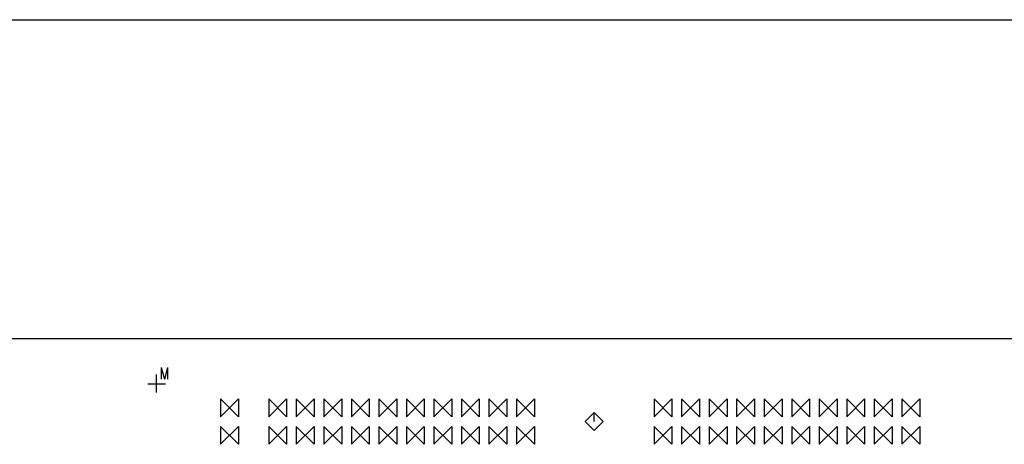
# Model space of a CAD drawing. Extents: x 11.9 to 28.1, y 10.8 to 21.2.
# Tile 9 of 43: x 15.5 to 19.1, y 19.7 to 21.2. Entities that reach past the tile are written whole.
import ezdxf

# ---------------------------------------------------------------- set-up
doc = ezdxf.new("R2010")
doc.units = 0
doc.header["$MEASUREMENT"] = 0
doc.layers.add('LAYNR1', color=2, linetype='Continuous')

msp = doc.modelspace()

# ---------------------------------------------------------------- linework, layer by layer
at = {"layer": 'LAYNR1', "color": 7}
for points in [[(11.892, 21.199), (28.093, 21.199)], [(23.448, 20.041), (13.097, 20.041)], [(16.024, 19.937), (16.024, 19.894)], [(16.024, 19.937), (16.036, 19.894)], [(16.047, 19.937), (16.036, 19.894)], [(16.047, 19.937), (16.047, 19.894)], [(16.007, 19.846), (16.007, 19.911)], [(15.975, 19.878), (16.04, 19.878)], [(16.24, 19.758), (16.305, 19.823)], [(16.305, 19.758), (16.24, 19.823)], [(16.24, 19.823), (16.24, 19.758)], [(16.305, 19.823), (16.305, 19.758)], [(16.415, 19.758), (16.48, 19.823)], [(16.48, 19.758), (16.415, 19.823)], [(16.415, 19.823), (16.415, 19.758)], [(16.48, 19.823), (16.48, 19.758)], [(16.515, 19.758), (16.58, 19.823)], [(16.58, 19.758), (16.515, 19.823)], [(16.515, 19.823), (16.515, 19.758)], [(16.58, 19.823), (16.58, 19.758)], [(16.615, 19.758), (16.68, 19.823)], [(16.68, 19.758), (16.615, 19.823)], [(16.615, 19.823), (16.615, 19.758)], [(16.68, 19.823), (16.68, 19.758)], [(16.715, 19.758), (16.78, 19.823)], [(16.78, 19.758), (16.715, 19.823)], [(16.715, 19.823), (16.715, 19.758)], [(16.78, 19.823), (16.78, 19.758)], [(16.815, 19.758), (16.88, 19.823)], [(16.88, 19.758), (16.815, 19.823)], [(16.815, 19.823), (16.815, 19.758)], [(16.88, 19.823), (16.88, 19.758)], [(16.915, 19.758), (16.98, 19.823)], [(16.98, 19.758), (16.915, 19.823)], [(16.915, 19.823), (16.915, 19.758)], [(16.98, 19.823), (16.98, 19.758)], [(17.015, 19.758), (17.08, 19.823)], [(17.08, 19.758), (17.015, 19.823)], [(17.015, 19.823), (17.015, 19.758)], [(17.08, 19.823), (17.08, 19.758)], [(17.115, 19.758), (17.18, 19.823)], [(17.18, 19.758), (17.115, 19.823)], [(17.115, 19.823), (17.115, 19.758)], [(17.18, 19.823), (17.18, 19.758)], [(17.215, 19.758), (17.28, 19.823)], [(17.28, 19.758), (17.215, 19.823)], [(17.215, 19.823), (17.215, 19.758)], [(17.28, 19.823), (17.28, 19.758)], [(17.315, 19.758), (17.38, 19.823)], [(17.38, 19.758), (17.315, 19.823)], [(17.315, 19.823), (17.315, 19.758)], [(17.38, 19.823), (17.38, 19.758)], [(17.815, 19.758), (17.88, 19.823)], [(17.88, 19.758), (17.815, 19.823)], [(17.815, 19.823), (17.815, 19.758)], [(17.88, 19.823), (17.88, 19.758)], [(17.915, 19.758), (17.98, 19.823)], [(17.98, 19.758), (17.915, 19.823)], [(17.915, 19.823), (17.915, 19.758)], [(17.98, 19.823), (17.98, 19.758)], [(18.015, 19.758), (18.08, 19.823)], [(18.08, 19.758), (18.015, 19.823)], [(18.015, 19.823), (18.015, 19.758)], [(18.08, 19.823), (18.08, 19.758)], [(18.115, 19.758), (18.18, 19.823)], [(18.18, 19.758), (18.115, 19.823)], [(18.115, 19.823), (18.115, 19.758)], [(18.18, 19.823), (18.18, 19.758)], [(18.215, 19.758), (18.28, 19.823)], [(18.28, 19.758), (18.215, 19.823)], [(18.215, 19.823), (18.215, 19.758)], [(18.28, 19.823), (18.28, 19.758)], [(18.315, 19.758), (18.38, 19.823)], [(18.38, 19.758), (18.315, 19.823)], [(18.315, 19.823), (18.315, 19.758)], [(18.38, 19.823), (18.38, 19.758)], [(18.415, 19.758), (18.48, 19.823)], [(18.48, 19.758), (18.415, 19.823)], [(18.415, 19.823), (18.415, 19.758)], [(18.48, 19.823), (18.48, 19.758)], [(18.515, 19.758), (18.58, 19.823)], [(18.58, 19.758), (18.515, 19.823)], [(18.515, 19.823), (18.515, 19.758)], [(18.58, 19.823), (18.58, 19.758)], [(18.615, 19.758), (18.68, 19.823)], [(18.68, 19.758), (18.615, 19.823)], [(18.615, 19.823), (18.615, 19.758)], [(18.68, 19.823), (18.68, 19.758)], [(18.715, 19.758), (18.78, 19.823)], [(18.78, 19.758), (18.715, 19.823)], [(18.715, 19.823), (18.715, 19.758)], [(18.78, 19.823), (18.78, 19.758)], [(17.597, 19.773), (17.565, 19.741)], [(17.63, 19.741), (17.597, 19.773)], [(17.597, 19.741), (17.597, 19.773)], [(16.24, 19.658), (16.305, 19.723)], [(16.305, 19.658), (16.24, 19.723)], [(16.24, 19.723), (16.24, 19.658)], [(16.305, 19.723), (16.305, 19.658)], [(16.415, 19.658), (16.48, 19.723)], [(16.48, 19.658), (16.415, 19.723)], [(16.415, 19.723), (16.415, 19.658)], [(16.48, 19.723), (16.48, 19.658)], [(16.515, 19.658), (16.58, 19.723)], [(16.58, 19.658), (16.515, 19.723)], [(16.515, 19.723), (16.515, 19.658)], [(16.58, 19.723), (16.58, 19.658)], [(16.615, 19.658), (16.68, 19.723)], [(16.68, 19.658), (16.615, 19.723)], [(16.615, 19.723), (16.615, 19.658)], [(16.68, 19.723), (16.68, 19.658)], [(16.715, 19.658), (16.78, 19.723)], [(16.78, 19.658), (16.715, 19.723)], [(16.715, 19.723), (16.715, 19.658)], [(16.78, 19.723), (16.78, 19.658)], [(16.815, 19.658), (16.88, 19.723)], [(16.88, 19.658), (16.815, 19.723)], [(16.815, 19.723), (16.815, 19.658)], [(16.88, 19.723), (16.88, 19.658)], [(16.915, 19.658), (16.98, 19.723)], [(16.98, 19.658), (16.915, 19.723)], [(16.915, 19.723), (16.915, 19.658)], [(16.98, 19.723), (16.98, 19.658)], [(17.015, 19.658), (17.08, 19.723)], [(17.08, 19.658), (17.015, 19.723)], [(17.015, 19.723), (17.015, 19.658)], [(17.08, 19.723), (17.08, 19.658)], [(17.115, 19.658), (17.18, 19.723)], [(17.18, 19.658), (17.115, 19.723)], [(17.115, 19.723), (17.115, 19.658)], [(17.18, 19.723), (17.18, 19.658)], [(17.215, 19.658), (17.28, 19.723)], [(17.28, 19.658), (17.215, 19.723)], [(17.215, 19.723), (17.215, 19.658)], [(17.28, 19.723), (17.28, 19.658)], [(17.315, 19.658), (17.38, 19.723)], [(17.38, 19.658), (17.315, 19.723)], [(17.315, 19.723), (17.315, 19.658)], [(17.38, 19.723), (17.38, 19.658)], [(17.565, 19.741), (17.597, 19.708)], [(17.597, 19.708), (17.63, 19.741)], [(17.815, 19.658), (17.88, 19.723)], [(17.88, 19.658), (17.815, 19.723)], [(17.815, 19.723), (17.815, 19.658)], [(17.88, 19.723), (17.88, 19.658)], [(17.915, 19.658), (17.98, 19.723)], [(17.98, 19.658), (17.915, 19.723)], [(17.915, 19.723), (17.915, 19.658)], [(17.98, 19.723), (17.98, 19.658)], [(18.015, 19.658), (18.08, 19.723)], [(18.08, 19.658), (18.015, 19.723)], [(18.015, 19.723), (18.015, 19.658)], [(18.08, 19.723), (18.08, 19.658)], [(18.115, 19.658), (18.18, 19.723)], [(18.18, 19.658), (18.115, 19.723)], [(18.115, 19.723), (18.115, 19.658)], [(18.18, 19.723), (18.18, 19.658)], [(18.215, 19.658), (18.28, 19.723)], [(18.28, 19.658), (18.215, 19.723)], [(18.215, 19.723), (18.215, 19.658)], [(18.28, 19.723), (18.28, 19.658)], [(18.315, 19.658), (18.38, 19.723)], [(18.38, 19.658), (18.315, 19.723)], [(18.315, 19.723), (18.315, 19.658)], [(18.38, 19.723), (18.38, 19.658)], [(18.415, 19.658), (18.48, 19.723)], [(18.48, 19.658), (18.415, 19.723)], [(18.415, 19.723), (18.415, 19.658)], [(18.48, 19.723), (18.48, 19.658)], [(18.515, 19.658), (18.58, 19.723)], [(18.58, 19.658), (18.515, 19.723)], [(18.515, 19.723), (18.515, 19.658)], [(18.58, 19.723), (18.58, 19.658)], [(18.615, 19.658), (18.68, 19.723)], [(18.68, 19.658), (18.615, 19.723)], [(18.615, 19.723), (18.615, 19.658)], [(18.68, 19.723), (18.68, 19.658)], [(18.715, 19.658), (18.78, 19.723)], [(18.78, 19.658), (18.715, 19.723)], [(18.715, 19.723), (18.715, 19.658)], [(18.78, 19.723), (18.78, 19.658)]]:
    msp.add_lwpolyline(points, dxfattribs=at)

doc.saveas('drawing.dxf')
